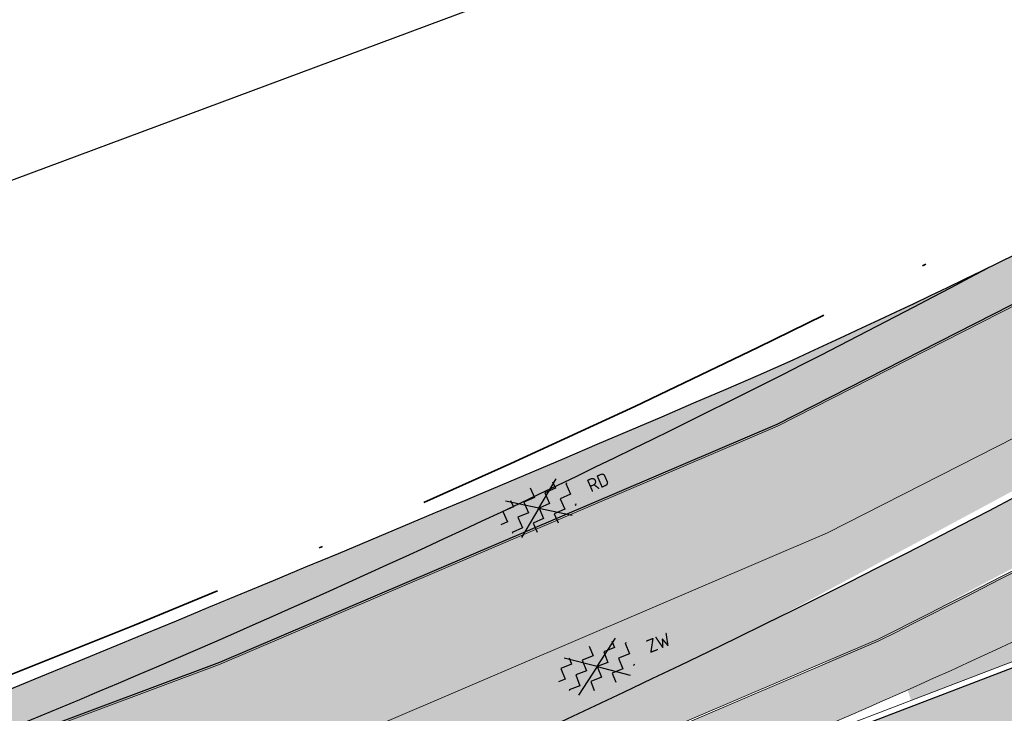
# Model space of a CAD drawing. Header units: metres. Extents: x 132493 to 135358, y 502695 to 503216.
# Tile 7 of 37: x 132621 to 132648, y 502788 to 502807. Entities that reach past the tile are written whole.
import ezdxf
from ezdxf.enums import TextEntityAlignment as Align

# ---------------------------------------------------------------- set-up
doc = ezdxf.new("R2010")
doc.units = ezdxf.units.M
doc.linetypes.add('XX-PROJECTGRENS', pattern=[18, 12, -3, 0, -3])
doc.layers.get('Defpoints').update_dxf_attribs({"color": 3})
for name, color, linetype, lineweight, plot in [('ARC- frezen asfalt rood', 232, 'Continuous', 20, False), ('ARC- frezen asfalt zwart', 174, 'Continuous', 35, False), ('ARC-opbreken asfalt rood', 11, 'Continuous', 20, False), ('ARC-opbreken asfalt zwart', 252, 'Continuous', 20, False)]:
    doc.layers.add(name, color=color, linetype=linetype, lineweight=lineweight, plot=plot)
doc.layers.add('ARC-opbreken karteltegels 300x300', color=9, linetype='Continuous', plot=False)
for name, color, linetype, lineweight in [('B-WE-VH-KANTVERHARDING-G', 2, 'Continuous', 25), ('N-WE-KG-GRENS_WERKGRENS-G', 5, 'XX-PROJECTGRENS', 35), ('N-WE-VH-KANTVERHARDING-G', 2, 'Continuous', 18), ('N-WE-VH-VERHARDING_ASFALT_ZAAGSNEDE-G', 7, 'VH-ZAAGSNEDE', 25), ('V-WE-VH-GOOT_TEGEL-G', 170, 'Continuous', 18), ('V-WE-VH-KANTOPSLUITING_TROTTOIRBAND_130 150-G', 210, 'VH-TROTTOIRBAND_130-150-V', 25), ('V-WE-VH-VERHARDING_ASFALT-S', 2, 'Continuous', 25), ('V-WE-VW-MARKERING_LANGS_STREEP_13_010-G', 7, 'VW-1-3_STREEP-V', 13), ('V-WE-VW-MARKERING_LANGS_STREEP_DOORGETROKKEN_010-G', 7, 'CONTINUOUS-V', 13), ('V-WE-VW-MARKERING_SYMBOOL-S', 7, 'Continuous', 25)]:
    doc.layers.add(name, color=color, linetype=linetype, lineweight=lineweight)
doc.styles.add('NLCS-ISO', font='NLCS-ISO.ttf')
doc.linetypes.add('CONTINUOUS-V', pattern='A,3.5,[24,NLCS.SHX,S=0.5,R=0,X=0,Y=0],3.5', length=7)
doc.linetypes.add('VH-TROTTOIRBAND_130-150-V', pattern='A,2.5,[24,NLCS.SHX,S=1,R=0,X=0,Y=0],2.5,-2,2,-2,2,-2', length=15)
doc.linetypes.add('VH-ZAAGSNEDE', pattern='A,1e-05,-2.54,[181,NLCS.SHX,S=2.54,R=0,X=-2.54,Y=0],-5.08,[181,NLCS.SHX,S=2.54,R=180,X=2.54,Y=0],-2.54', length=10.16001)
doc.linetypes.add('VW-1-3_STREEP-V', pattern='A,1,-3,0.5,[24,NLCS.SHX,S=0.5,R=0,X=0,Y=0],0.5,-3', length=8)

# ---------------------------------------------------------------- blocks, each defined once
blk = doc.blocks.new('V-SVH-ASFALT_FREESVAK-SO')
at = {"ltscale": 0.1}
for p, q in [((-0.02678365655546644, 0.009966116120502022), (-3.772154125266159, 2.706427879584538)), ((-0.02678365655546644, 0.009966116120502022), (3.71858681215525, 2.706427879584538)), ((-0.02678365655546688, 0.009966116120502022), (-3.797807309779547, -2.704964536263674)), ((-0.026783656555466, 0.009966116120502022), (3.74423999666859, -2.704964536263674))]:
    blk.add_line(p, q, dxfattribs=at)
at = {"flags": 128}
for points in [[(-2.943449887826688e-07, 3), (6.989964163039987e-14, 1.5625), (-1.5625, 1.5625), (-1.562499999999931, 0), (-3.125, 0), (-3.124999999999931, -1.5625), (-4.687499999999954, -1.5625), (-4.687499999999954, -1.5625), (-4.687499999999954, -1.672369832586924)], [(-3.124999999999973, 2.498892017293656), (-3.125, 1.5625), (-4.687500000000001, 1.5625), (-4.687499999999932, 0), (-5.650000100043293, 0)], [(3.125000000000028, 2.497405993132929), (3.125000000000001, 1.5625), (1.5625, 1.5625), (1.562500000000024, 0), (0, 0), (6.989964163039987e-14, -1.5625), (-1.562499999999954, -1.5625), (-1.562499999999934, -2.881821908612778)], [(4.821866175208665, 1.5625), (4.687500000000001, 1.5625), (4.68750000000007, 0), (3.125000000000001, 0), (3.125000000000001, -1.5625), (1.5625, -1.5625), (1.562500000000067, -2.882459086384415)], [(4.821866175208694, -1.5625), (4.687500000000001, -1.5625), (4.68750000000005, -1.673827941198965)]]:
    blk.add_lwpolyline(points, dxfattribs=at)
at = {"style": 'NLCS-ISO'}
blk.add_attdef('KLEUR', text='', height=1.800000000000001, dxfattribs=at).set_placement((7.299061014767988, -0.02440218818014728), align=Align.MIDDLE_LEFT)

msp = doc.modelspace()

# ---------------------------------------------------------------- hatches: boundary and pattern name
at = {"layer": 'ARC- frezen asfalt rood', "transparency": 33554559}
h = msp.add_hatch(color=256, dxfattribs=at)
h.dxf.hatch_style = 1
edge = h.paths.add_edge_path()
edge.add_line((132606.9074913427, 502781.6349959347), (132601.9711631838, 502779.6457928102))
edge.add_line((132601.9711631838, 502779.6457928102), (132601.8025762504, 502780.0844041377))
edge.add_line((132601.8025762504, 502780.0844041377), (132607.1200437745, 502782.1282139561))
edge.add_line((132607.1200437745, 502782.1282139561), (132607.9904995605, 502782.4627803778))
edge.add_line((132607.9904995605, 502782.4627803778), (132614.1784228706, 502784.8411566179))
edge.add_arc((132507.6238599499, 503062.0687258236), 297.0000000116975, 291.0246504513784, 298.0560384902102)
edge.add_line((132647.3133283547, 502799.9697894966), (132655.8336121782, 502804.3530980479))
edge.add_line((132655.8336121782, 502804.3530980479), (132662.330889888, 502808.0191114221))
edge.add_line((132662.330889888, 502808.0191114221), (132662.917157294, 502807.0563820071))
edge.add_line((132662.917157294, 502807.0563820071), (132658.7071933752, 502804.4430879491))
edge.add_line((132658.7071933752, 502804.4430879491), (132650.1431581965, 502800.0826974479))
edge.add_line((132650.1431581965, 502800.0826974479), (132641.5791230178, 502795.7223069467))
edge.add_line((132641.5791230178, 502795.7223069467), (132634.0089774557, 502792.486417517))
edge.add_line((132634.0089774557, 502792.486417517), (132626.4388318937, 502789.2505280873))
edge.add_line((132626.4388318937, 502789.2505280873), (132622.0922223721, 502787.6265798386))
edge.add_line((132622.0922223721, 502787.6265798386), (132617.7456128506, 502786.0026315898))
edge.add_line((132617.7456128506, 502786.0026315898), (132606.9074913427, 502781.6349959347))
at = {"layer": 'ARC- frezen asfalt zwart', "transparency": 33554559}
h = msp.add_hatch(color=256, dxfattribs=at)
h.dxf.hatch_style = 1
edge = h.paths.add_edge_path()
edge.add_line((132610.477823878, 502777.1515689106), (132603.9013782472, 502774.6238611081))
edge.add_line((132603.9013782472, 502774.6238611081), (132601.9711866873, 502779.645723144))
edge.add_line((132601.9711866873, 502779.645723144), (132609.8605039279, 502782.8250253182))
edge.add_line((132609.8605039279, 502782.8250253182), (132615.4185538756, 502785.0648541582))
edge.add_line((132615.4185538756, 502785.0648541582), (132616.9571850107, 502785.6849044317))
edge.add_line((132616.9571850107, 502785.6849044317), (132617.7456128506, 502786.0026315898))
edge.add_line((132617.7456128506, 502786.0026315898), (132622.0922223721, 502787.6265798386))
edge.add_line((132622.0922223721, 502787.6265798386), (132626.4388318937, 502789.2505280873))
edge.add_line((132626.4388318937, 502789.2505280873), (132634.0089774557, 502792.486417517))
edge.add_line((132634.0089774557, 502792.486417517), (132641.5791230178, 502795.7223069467))
edge.add_line((132641.5791230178, 502795.7223069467), (132658.0890852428, 502804.1283773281))
edge.add_line((132658.0890852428, 502804.1283773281), (132658.7071933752, 502804.4430879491))
edge.add_line((132658.7071933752, 502804.4430879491), (132662.917157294, 502807.0563820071))
edge.add_line((132662.917157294, 502807.0563820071), (132665.1404071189, 502803.4055087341))
edge.add_line((132665.1404071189, 502803.4055087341), (132660.5996610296, 502800.6944218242))
edge.add_line((132660.5996610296, 502800.6944218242), (132641.2498470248, 502790.2926818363))
edge.add_arc((132507.6238599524, 503062.0687258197), 302.8500000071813, 291.02465045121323, 296.1822770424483, ccw=False)
edge.add_line((132616.2772248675, 502779.3806135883), (132610.477823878, 502777.1515689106))
at = {"layer": 'ARC-opbreken asfalt rood', "transparency": 33554559}
h = msp.add_hatch(color=256, dxfattribs=at)
h.dxf.hatch_style = 1
edge = h.paths.add_edge_path()
edge.add_line((132642.4084900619, 502789.0078917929), (132629.4654233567, 502783.4753254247))
edge.add_line((132629.4654233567, 502783.4753254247), (132629.9390061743, 502782.3674102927))
edge.add_line((132629.9390061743, 502782.3674102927), (132639.0987539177, 502785.9507348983))
edge.add_arc((132573.7762453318, 502948.528686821), 175.2102182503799, 291.8898632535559, 297.8708558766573)
edge.add_arc((132551.3801495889, 502988.3743146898), 220.9067304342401, 298.1746233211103, 302.8322718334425)
edge.add_line((132671.151708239, 502802.7549264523), (132674.9798542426, 502805.1379552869))
edge.add_arc((132675.5568956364, 502804.9336349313), 0.6121466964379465, 130.4787349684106, 160.5018280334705, ccw=False)
edge.add_line((132675.159510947, 502805.3992624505), (132683.8168412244, 502811.8594456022))
edge.add_line((132683.8168412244, 502811.8594456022), (132688.2240719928, 502815.1481636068))
edge.add_line((132688.2240719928, 502815.1481636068), (132692.111493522, 502818.0489949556))
edge.add_line((132692.111493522, 502818.0489949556), (132691.1696907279, 502819.2533457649))
edge.add_line((132691.1696907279, 502819.2533457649), (132681.8789308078, 502811.9880452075))
edge.add_line((132681.8789308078, 502811.9880452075), (132674.0493462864, 502806.3161088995))
edge.add_arc((132487.1648960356, 503110.3812189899), 356.905294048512, 295.78347378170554, 301.57570907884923, ccw=False)
h = msp.add_hatch(color=256, dxfattribs=at)
h.dxf.hatch_style = 1
edge = h.paths.add_edge_path()
edge.add_arc((132507.4783668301, 503061.9957036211), 296.9999999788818, 293.5335926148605, 298.0560384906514)
edge.add_line((132647.1678352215, 502799.8967673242), (132640.9221690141, 502796.9833740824))
edge.add_arc((132211.4670437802, 503791.3016666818), 1083.097674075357, 291.10233250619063, 293.35995556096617, ccw=False)
edge.add_line((132601.4198855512, 502780.8377372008), (132584.2963725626, 502774.2436177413))
edge.add_line((132584.2963725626, 502774.2436177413), (132555.0181968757, 502762.8935225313))
edge.add_line((132555.0181968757, 502762.8935225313), (132554.6595542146, 502762.9679163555))
edge.add_line((132554.6595542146, 502762.9679163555), (132549.6413489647, 502761.1410581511))
edge.add_line((132549.6413489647, 502761.1410581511), (132546.631757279, 502758.8619718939))
edge.add_line((132546.631757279, 502758.8619718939), (132609.595622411, 502783.0626210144))
edge.add_line((132609.595622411, 502783.0626210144), (132617.518882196, 502786.1332651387))
edge.add_line((132617.518882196, 502786.1332651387), (132626.0665090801, 502789.6983431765))
at = {"layer": 'ARC-opbreken asfalt zwart', "transparency": 33554559}
h = msp.add_hatch(color=256, dxfattribs=at)
h.dxf.hatch_style = 1
edge = h.paths.add_edge_path()
edge.add_line((132542.6574000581, 502737.6582342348), (132541.5642100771, 502739.9460541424))
edge.add_arc((132549.1544326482, 502743.8116374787), 8.517876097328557, 156.3459370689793, 206.989042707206, ccw=False)
edge.add_arc((132549.0310849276, 502744.0400568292), 8.314781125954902, 105.3222990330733, 157.4467454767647, ccw=False)
edge.add_line((132546.8339170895, 502752.0592861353), (132552.2134781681, 502753.9740788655))
edge.add_line((132552.2134781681, 502753.9740788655), (132557.5932724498, 502755.8889546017))
edge.add_line((132557.5932724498, 502755.8889546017), (132570.3060108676, 502760.5562361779))
edge.add_line((132570.3060108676, 502760.5562361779), (132587.2085848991, 502767.0628532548))
edge.add_line((132587.2085848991, 502767.0628532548), (132604.3378343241, 502773.6454104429))
edge.add_line((132604.3378343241, 502773.6454104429), (132610.3522363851, 502776.0152365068))
edge.add_line((132610.3522363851, 502776.0152365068), (132610.7914440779, 502774.89186464))
edge.add_line((132610.7914440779, 502774.89186464), (132629.946172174, 502782.3674725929))
edge.add_line((132629.946172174, 502782.3674725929), (132629.4457708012, 502783.521301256))
edge.add_line((132629.4457708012, 502783.521301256), (132636.8794727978, 502786.6988673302))
edge.add_line((132636.8794727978, 502786.6988673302), (132644.3131747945, 502789.8764334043))
edge.add_line((132644.3131747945, 502789.8764334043), (132659.3371157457, 502797.8111709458))
edge.add_line((132659.3371157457, 502797.8111709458), (132674.02161844, 502806.3577633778))
edge.add_line((132674.02161844, 502806.3577633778), (132681.8495977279, 502812.0285368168))
edge.add_line((132681.8495977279, 502812.0285368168), (132686.4735523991, 502815.6490851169))
edge.add_line((132686.4735523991, 502815.6490851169), (132691.0975070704, 502819.269633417))
edge.add_line((132691.0975070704, 502819.269633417), (132692.111493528, 502818.0489949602))
edge.add_line((132692.111493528, 502818.0489949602), (132700.8198885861, 502824.8224037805))
edge.add_arc((132705.8126267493, 502825.7804194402), 5.083820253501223, 128.3147865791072, 190.8619944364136, ccw=False)
edge.add_line((132702.6607520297, 502829.7692681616), (132707.6340645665, 502834.2650724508))
edge.add_line((132707.6340645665, 502834.2650724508), (132703.6845605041, 502838.6724343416))
edge.add_line((132703.6845605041, 502838.6724343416), (132700.4295760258, 502835.6602799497))
edge.add_arc((132697.8671535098, 502839.2314731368), 4.395387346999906, 291.83038647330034, 305.66040768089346, ccw=False)
edge.add_line((132699.5016231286, 502835.1512845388), (132693.1849634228, 502830.3395372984))
edge.add_line((132693.1849634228, 502830.3395372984), (132691.5953764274, 502829.1161219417))
edge.add_line((132691.5953764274, 502829.1161219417), (132692.3128260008, 502828.1875244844))
edge.add_line((132692.3128260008, 502828.1875244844), (132685.5311444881, 502822.9564708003))
edge.add_line((132685.5311444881, 502822.9564708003), (132677.9232088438, 502817.087039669))
edge.add_line((132677.9232088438, 502817.087039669), (132674.1875716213, 502814.3808556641))
edge.add_line((132674.1875716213, 502814.3808556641), (132670.4519343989, 502811.6746716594))
edge.add_line((132670.4519343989, 502811.6746716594), (132664.5918498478, 502808.0370813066))
edge.add_line((132664.5918498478, 502808.0370813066), (132662.9435269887, 502807.0139009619))
edge.add_line((132662.9435269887, 502807.0139009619), (132665.1404071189, 502803.4055087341))
edge.add_arc((132507.6238599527, 503062.0687258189), 302.850000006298, 291.02465045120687, 301.3399036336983, ccw=False)
edge.add_line((132616.2772248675, 502779.3806135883), (132603.9013782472, 502774.6238611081))
edge.add_line((132603.9013782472, 502774.6238611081), (132601.8014091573, 502780.0874406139))
edge.add_line((132601.8014091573, 502780.0874406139), (132598.5355846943, 502778.8287106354))
edge.add_line((132598.5355846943, 502778.8287106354), (132600.6343866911, 502773.3681676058))
edge.add_line((132600.6343866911, 502773.3681676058), (132586.8220156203, 502768.0592758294))
edge.add_line((132586.8220156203, 502768.0592758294), (132569.9624061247, 502761.5791543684))
edge.add_line((132569.9624061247, 502761.5791543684), (132548.8760524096, 502753.474451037))
edge.add_line((132548.8760524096, 502753.474451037), (132546.915124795, 502758.5762803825))
edge.add_line((132546.915124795, 502758.5762803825), (132545.2169418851, 502757.9103835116))
edge.add_arc((132550.2329967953, 502743.8358061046), 14.941704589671, 109.6156177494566, 156.7877672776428)
edge.add_arc((132550.2329967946, 502743.8358061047), 14.94170458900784, 156.7877672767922, 203.9599168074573)
edge.add_line((132536.5788221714, 502737.7680180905), (132537.7063082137, 502735.2924518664))
edge.add_line((132537.7063082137, 502735.2924518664), (132542.6574000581, 502737.6582342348))
at = {"layer": 'ARC-opbreken karteltegels 300x300', "transparency": 33554559}
h = msp.add_hatch(color=256, dxfattribs=at)
h.dxf.hatch_style = 1
edge = h.paths.add_edge_path()
edge.add_line((132633.2482602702, 502781.6345129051), (132628.8427541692, 502779.9168150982))
edge.add_arc((132630.6530451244, 502780.4552698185), 1.888673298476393, 110.2613489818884, 196.5646350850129, ccw=False)
edge.add_line((132629.9989921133, 502782.2270772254), (132634.7720377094, 502784.0554736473))
edge.add_line((132634.7720377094, 502784.0554736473), (132642.1897257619, 502786.8969454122))
edge.add_line((132642.1897257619, 502786.8969454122), (132654.3804594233, 502791.5668136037))
edge.add_line((132654.3804594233, 502791.5668136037), (132663.0720953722, 502794.9112943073))
edge.add_line((132663.0720953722, 502794.9112943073), (132670.995460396, 502797.7072650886))
edge.add_line((132670.995460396, 502797.7072650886), (132678.9188254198, 502800.5032358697))
edge.add_line((132678.9188254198, 502800.5032358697), (132679.2259880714, 502800.6083953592))
edge.add_line((132679.2259880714, 502800.6083953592), (132687.1944527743, 502803.336460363))
edge.add_line((132687.1944527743, 502803.336460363), (132689.3474842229, 502804.0763302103))
edge.add_line((132689.3474842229, 502804.0763302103), (132689.4998429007, 502803.6529074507))
edge.add_line((132689.4998429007, 502803.6529074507), (132689.9232656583, 502803.8052661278))
edge.add_line((132689.9232656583, 502803.8052661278), (132689.7709069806, 502804.2286888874))
edge.add_line((132689.7709069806, 502804.2286888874), (132696.4081840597, 502806.4954856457))
edge.add_line((132696.4081840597, 502806.4954856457), (132696.6067346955, 502805.6183091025))
edge.add_line((132696.6067346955, 502805.6183091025), (132679.5278511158, 502799.7413500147))
edge.add_line((132679.5278511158, 502799.7413500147), (132679.7267183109, 502799.1663593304))
edge.add_line((132679.7267183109, 502799.1663593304), (132696.8038438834, 502805.0457952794))
edge.add_line((132696.8038438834, 502805.0457952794), (132697.2158545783, 502803.8559911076))
edge.add_line((132697.2158545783, 502803.8559911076), (132680.6767034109, 502798.1287400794))
edge.add_line((132680.6767034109, 502798.1287400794), (132673.7791809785, 502796.9048593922))
edge.add_line((132673.7791809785, 502796.9048593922), (132665.4040632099, 502793.9134610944))
edge.add_line((132665.4040632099, 502793.9134610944), (132657.0289454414, 502790.9220627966))
edge.add_line((132657.0289454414, 502790.9220627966), (132651.4649124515, 502788.7449030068))
edge.add_line((132651.4649124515, 502788.7449030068), (132647.247372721, 502787.1004929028))
edge.add_line((132647.247372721, 502787.1004929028), (132637.4658000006, 502783.2789230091))
edge.add_line((132637.4658000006, 502783.2789230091), (132633.2482602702, 502781.6345129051))
at = {"layer": 'V-WE-VW-MARKERING_SYMBOOL-S', "transparency": 33554559}
h = msp.add_hatch(color=256, dxfattribs=at)
h.dxf.hatch_style = 1
edge = h.paths.add_edge_path()
edge.add_line((132655.6835561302, 502793.6422348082), (132656.1572390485, 502792.4112277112))
edge.add_line((132656.1572390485, 502792.4112277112), (132645.2276222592, 502788.2212923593))
edge.add_line((132645.2276222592, 502788.2212923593), (132645.1328742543, 502788.5072754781))
edge.add_arc((132573.7762453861, 502948.5286867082), 175.2102181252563, 294.0330126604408, 297.8708558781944)

# ---------------------------------------------------------------- linework, layer by layer
at = {"layer": 'B-WE-VH-KANTVERHARDING-G', "flags": 128}
for points in [[(132691.5942760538, 502829.1152750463), (132670.0105577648, 502812.7379931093, -0.03729543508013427), (132641.0714827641, 502797.0474983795, -0.01187206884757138), (132584.4474668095, 502774.302191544), (132555.0181968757, 502762.8935225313)], [(132692.2597348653, 502828.2562405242), (132677.8925339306, 502817.1265592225), (132670.424047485, 502811.7162109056), (132658.7071933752, 502804.4430879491), (132641.5791230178, 502795.7223069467), (132626.4388318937, 502789.2505280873), (132617.7456128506, 502786.0026315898), (132601.9753950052, 502779.6474190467), (132584.891399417, 502773.0822511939), (132568.035458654, 502766.5935920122), (132555.3032333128, 502761.919158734), (132545.1994177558, 502757.9572185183, 0.4365979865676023), (132536.5334109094, 502737.7470826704), (132537.7063082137, 502735.2924518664)]]:
    msp.add_lwpolyline(points, format="xyb", dxfattribs=at)
at = {"layer": 'Defpoints', "elevation": -7055.849716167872, "flags": 128}
msp.add_lwpolyline([(132515.6407453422, 502694.5205919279), (132493.1757839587, 502754.8372004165), (132672.9139215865, 502821.7807906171), (132690.452397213, 502774.6914276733), (132565.4683856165, 502728.141051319), (132570.3948818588, 502714.9138056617)], close=True, dxfattribs=at)
at = {"layer": 'N-WE-KG-GRENS_WERKGRENS-G', "flags": 128}
msp.add_lwpolyline([(132714.2253158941, 502831.3904483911), (132712.7400949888, 502830.0161407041), (132714.1731425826, 502827.1052403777), (132719.4251604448, 502816.1866046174), (132713.9174027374, 502811.8229371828, 0.04161843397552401), (132718.6427681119, 502809.6287933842, 0.09745513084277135), (132725.8804583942, 502809.0646027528), (132725.8125626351, 502804.7527027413), (132725.6099385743, 502797.8086237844), (132725.1053925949, 502797.8233461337, -0.135959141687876), (132716.3704461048, 502797.1749889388), (132711.3572987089, 502798.4330373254), (132706.3933053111, 502799.6787505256), (132700.2689487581, 502800.2533693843, -0.009927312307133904), (132677.6423638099, 502796.2204368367), (132632.4775441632, 502780.0411305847), (132631.3302142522, 502779.1512723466), (132632.0502299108, 502777.5865491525), (132622.168617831, 502772.6569421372), (132620.9717571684, 502775.0561014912), (132620.4519287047, 502775.3022731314), (132554.7125988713, 502749.9192737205), (132553.5520077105, 502749.2593933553), (132548.0520104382, 502747.4137700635), (132545.4075692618, 502745.6198070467), (132545.4636435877, 502743.7122677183), (132548.2703150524, 502740.2041546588), (132546.1977120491, 502738.5524976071), (132547.2734198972, 502736.3736973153), (132545.773115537, 502735.6868012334), (132549.5112197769, 502726.1300581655), (132550.9953625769, 502723.075728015), (132548.6114247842, 502721.9184287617), (132542.8630033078, 502733.748541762), (132538.4003322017, 502731.5800659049), (132545.6203605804, 502716.6702314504), (132539.1543029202, 502713.582988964), (132538.3787504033, 502715.2073406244), (132538.8299591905, 502715.4227718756, 0.1258055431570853), (132540.8642619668, 502717.121495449), (132538.2229633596, 502722.5858758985), (132533.0917598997, 502720.1696919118), (132531.9897855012, 502722.4959291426), (132537.06849646, 502724.96466485), (132534.5651297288, 502730.1339482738), (132532.6554730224, 502734.0772605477), (132529.4452623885, 502740.761434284, 0.3885101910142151), (132526.4405938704, 502741.9752038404), (132517.3612774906, 502738.5866334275), (132516.3409391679, 502741.2473833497), (132514.3343546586, 502748.3721289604), (132518.7602017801, 502750.017851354), (132518.7078413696, 502750.1586643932), (132537.4658066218, 502757.1237498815), (132545.2267770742, 502760.1067389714), (132545.3430136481, 502759.9905023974), (132617.2179337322, 502787.5652962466, 0.0530358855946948), (132670.1520954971, 502814.1423324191), (132672.3265500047, 502817.6322222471), (132670.7549624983, 502818.6114352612), (132672.1943896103, 502820.9216431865), (132670.4513079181, 502822.0267407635), (132673.8028653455, 502827.2857703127), (132676.7105516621, 502830.3663762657), (132678.6356808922, 502831.8345226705), (132679.3636294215, 502829.7175962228), (132686.5403633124, 502831.996473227), (132685.8887513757, 502832.7922795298), (132687.7843656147, 502834.3444221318), (132685.8924956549, 502836.654941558, -0.03363462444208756), (132681.7567952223, 502842.4619635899), (132688.1466029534, 502846.9156222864), (132694.7811445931, 502837.3968314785), (132696.5537453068, 502838.8858371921), (132699.4390531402, 502838.5227991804), (132704.6475855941, 502843.3276917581), (132708.6928347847, 502846.9399721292), (132708.7889737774, 502849.3249708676), (132723.0757401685, 502862.504571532, 0.07308262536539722), (132734.9296173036, 502877.1697995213), (132757.8275011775, 502915.9053533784), (132758.6960745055, 502915.4095598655), (132759.1679985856, 502916.2078974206), (132760.3906122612, 502915.428677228), (132762.0341197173, 502915.8510020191, -0.02648883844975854), (132766.1507159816, 502921.6317261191), (132767.8034618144, 502923.534666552, -0.1483820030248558), (132790.4768695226, 502936.940914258), (132818.0074301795, 502943.8991565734), (132826.6721795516, 502946.2000181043), (132835.264211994, 502948.5399119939), (132853.030991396, 502954.7204042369), (132855.5430462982, 502955.5943731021), (132893.6670651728, 502969.9346445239), (132911.4250937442, 502976.5518217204), (132985.9372209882, 503003.554560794), (133023.5711726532, 503017.0704657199), (133037.4729290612, 503022.0417912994), (133036.8284805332, 503023.8357818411), (133048.3715800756, 503027.8953449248), (133048.97521697, 503026.1071146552), (133048.9911361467, 503026.1127395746), (133116.4164145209, 503049.9369461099), (133129.5936692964, 503053.9728422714), (133207.8773459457, 503083.0824674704), (133221.6020627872, 503088.229315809), (133252.5806296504, 503100.4096689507), (133277.3930948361, 503110.4427945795), (133306.0693888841, 503122.394261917), (133329.6915567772, 503132.1074622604), (133343.7506007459, 503138.2081911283), (133361.8374489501, 503145.7804018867), (133391.0475199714, 503157.4094206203), (133404.4047577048, 503161.7069303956), (133414.3680779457, 503164.4651842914), (133423.3375518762, 503166.665003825), (133422.7640556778, 503168.0921528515), (133426.0535146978, 503169.4217021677), (133426.8625576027, 503167.4200363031), (133431.5381101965, 503168.3037502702), (133432.8605034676, 503169.7050978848, -0.01252502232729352), (133446.1950836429, 503172.024689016), (133446.4274399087, 503171.1419565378), (133453.6951711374, 503172.4352029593), (133464.2441775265, 503174.5581261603), (133468.7507191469, 503175.6983460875), (133481.3466587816, 503179.8027244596), (133494.5838262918, 503184.5239476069), (133505.9859397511, 503189.2401041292), (133509.7453047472, 503190.5054281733), (133516.5469371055, 503192.9082903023), (133520.2490062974, 503182.1618742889), (133500.0104023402, 503174.4274569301), (133496.1304450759, 503172.7271114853), (133491.3793823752, 503168.1817010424), (133489.9685666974, 503172.1368100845, -0.001551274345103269), (133487.1674594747, 503171.1474206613, -0.02365583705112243), (133473.9172051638, 503167.2191786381, -0.09025762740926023), (133471.022142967, 503165.2937241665), (133449.108795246, 503158.5337313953), (133447.9712047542, 503161.9662686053), (133447.2343836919, 503162.6708405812, 0.0522661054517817), (133400.8006422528, 503151.1583812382), (133401.0319163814, 503146.3192967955), (133398.1815961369, 503145.8738086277), (133389.706913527, 503144.5492659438, 0.007004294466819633), (133353.8959263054, 503130.4761869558, 0.0005797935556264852), (133350.949471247, 503129.2663756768), (133350.4881779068, 503128.3037546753), (133331.4339915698, 503120.1368624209), (133318.7108270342, 503114.6835351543), (133316.0634265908, 503108.0857307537), (133308.6707664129, 503105.028186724), (133301.2143453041, 503108.4141632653), (133286.9959372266, 503102.611572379), (133286.8641141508, 503102.663705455), (133275.2480078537, 503097.9132657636), (133256.6406850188, 503090.2815487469), (133233.221242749, 503081.2590805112), (133231.4393499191, 503077.3620802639), (133227.6286606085, 503079.1045076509), (133217.6736325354, 503075.2692786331), (133153.4352097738, 503051.2787820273), (133140.9956119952, 503046.8551439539), (133135.5872467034, 503044.9842156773), (133134.6884052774, 503047.4809715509), (133133.4898386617, 503047.0494830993, 0.1102594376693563), (133115.8269476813, 503035.8476061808), (133100.7363959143, 503020.7744244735, 0.265135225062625), (133098.6401080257, 503013.1295457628), (133089.7072472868, 503009.9835794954, 0.2579390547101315), (133083.442742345, 503014.5278438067, 0.006082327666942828), (133083.2493027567, 503014.5493125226), (133077.9674409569, 503015.0705569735), (133061.9198871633, 503016.654221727, 0.1103685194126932), (133041.138442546, 503014.1171993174), (133025.6326239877, 503008.6090530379), (133021.6649358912, 503007.2559797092), (133021.3873068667, 503008.0323382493), (132937.6224978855, 502978.218195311), (132938.3614250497, 502976.2016140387), (132914.7767187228, 502967.5397454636), (132913.474181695, 502967.0613674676, 0.4150905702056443), (132911.7843959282, 502963.3955454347), (132912.5107056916, 502961.4360794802), (132902.7646982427, 502957.8062582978), (132902.241647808, 502959.2173635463, 0.414545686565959), (132897.8682955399, 502961.2223582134), (132896.4310291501, 502960.6877564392), (132859.0093786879, 502946.7684991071), (132839.9460323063, 502940.0107226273), (132837.1916569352, 502939.0343225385, 0.4190667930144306), (132835.1422824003, 502934.6408631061), (132835.5909846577, 502933.4386243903), (132826.0512460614, 502929.8453406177), (132824.7147034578, 502933.4345395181, 0.3826627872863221), (132821.8774908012, 502934.9238406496), (132821.6574329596, 502934.8682218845), (132792.8395207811, 502927.5846064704, 0.1999422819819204), (132770.1472463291, 502910.6100132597), (132769.1033134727, 502908.8440283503), (132764.3316825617, 502900.7720262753), (132764.8374316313, 502894.8777678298, -0.02378065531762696), (132742.3564131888, 502859.0920275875, -0.02528372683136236), (132736.3364398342, 502852.2821149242, -0.005570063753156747), (132713.8574613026, 502831.0580347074)], format="xyb", dxfattribs=at)
at = {"layer": 'N-WE-VH-KANTVERHARDING-G', "flags": 128}
msp.add_lwpolyline([(132691.1341347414, 502819.2255409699), (132681.8802726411, 502811.9890172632), (132674.0493462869, 502806.3161088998, -0.02059745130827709), (132644.3342384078, 502789.8310607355), (132629.4654233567, 502783.4753254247)], format="xyb", dxfattribs=at)
at = {"layer": 'N-WE-VH-KANTVERHARDING-G'}
msp.add_arc((132573.7762453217, 502948.5286868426), 175.21021827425, 291.323141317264, 301.8555577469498, dxfattribs=at)
at = {"layer": 'N-WE-VH-VERHARDING_ASFALT_ZAAGSNEDE-G', "ltscale": 0.25, "flags": 128}
for points in [[(132665.1404071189, 502803.4055087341, -0.04503920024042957), (132616.2772248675, 502779.3806135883)], [(132647.3133283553, 502799.9697894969, -0.03068984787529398), (132614.1784228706, 502784.8411566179), (132601.8025762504, 502780.0844041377)]]:
    msp.add_lwpolyline(points, format="xyb", dxfattribs=at)
at = {"layer": 'V-WE-VH-GOOT_TEGEL-G', "flags": 128}
msp.add_lwpolyline([(132544.0322698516, 502739.6368682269), (132542.7621714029, 502743.9561061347, -0.3297417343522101), (132543.7799292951, 502748.2753440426), (132546.2528639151, 502750.1262897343), (132548.1258530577, 502751.1600483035), (132571.4585336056, 502759.4925247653), (132620.8358589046, 502778.8189562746), (132629.946172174, 502782.3674725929), (132654.3266961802, 502791.7068476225), (132663.0201934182, 502795.0520445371), (132678.8689105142, 502800.6446872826), (132696.3595651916, 502806.6373877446)], format="xyb", dxfattribs=at)
at = {"layer": 'V-WE-VH-KANTOPSLUITING_TROTTOIRBAND_130 150-G', "flags": 128}
msp.add_lwpolyline([(132629.2840518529, 502778.9721197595), (132628.87025314, 502779.8317799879, -0.4091858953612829), (132629.9989921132, 502782.2270772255), (132654.3804594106, 502791.5668135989), (132663.0720953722, 502794.9112943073), (132678.9188254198, 502800.5032358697)], format="xyb", dxfattribs=at)
at = {"layer": 'V-WE-VW-MARKERING_LANGS_STREEP_13_010-G', "ltscale": 2.5, "flags": 128}
msp.add_lwpolyline([(132549.9329599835, 502756.3224195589), (132556.4566361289, 502758.8805041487), (132569.1793507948, 502763.5514457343), (132586.05895997, 502770.0492160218), (132603.1657714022, 502776.6231511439), (132618.9219186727, 502782.9726934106), (132627.6469135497, 502786.2324617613), (132642.9566807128, 502792.7766838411), (132660.3043682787, 502801.6092832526), (132672.2366968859, 502809.0161599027), (132680.3331945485, 502814.5678423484), (132698.1437436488, 502828.9746463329)], dxfattribs=at)
at = {"layer": 'V-WE-VW-MARKERING_LANGS_STREEP_DOORGETROKKEN_010-G', "flags": 128}
msp.add_lwpolyline([(132692.312374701, 502828.1881086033), (132677.9232088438, 502817.087039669), (132670.4519343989, 502811.6746716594), (132658.7317652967, 502804.3994909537), (132641.6003162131, 502795.6769896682), (132626.4574177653, 502789.2040962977), (132617.7637098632, 502785.9560171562), (132601.993708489, 502779.6008918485), (132584.9093350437, 502773.0355787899), (132568.0530569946, 502766.5467897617), (132555.3209779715, 502761.8724102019), (132549.9432430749, 502759.7636757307)], dxfattribs=at)
msp.add_lwpolyline([(132691.0975070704, 502819.269633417), (132681.8495977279, 502812.0285368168), (132674.0216184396, 502806.3577633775, -0.02059531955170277), (132644.3131747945, 502789.8764334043), (132629.4457708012, 502783.521301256)], format="xyb", dxfattribs=at)

# ---------------------------------------------------------------- block references
at = {"layer": 'V-WE-VH-VERHARDING_ASFALT-S', "xscale": 0.2, "yscale": 0.2, "zscale": 0.2}
for p, rotation, values in [((132635.1183883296, 502793.4504728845), 23.78287253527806, {'KLEUR': 'RD'}), ((132636.6992412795, 502789.1425699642), 21.41129646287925, {'KLEUR': 'ZW'})]:
    msp.add_blockref('V-SVH-ASFALT_FREESVAK-SO', p, dxfattribs=dict(at, rotation=rotation)).add_auto_attribs(values)

doc.saveas('drawing.dxf')
